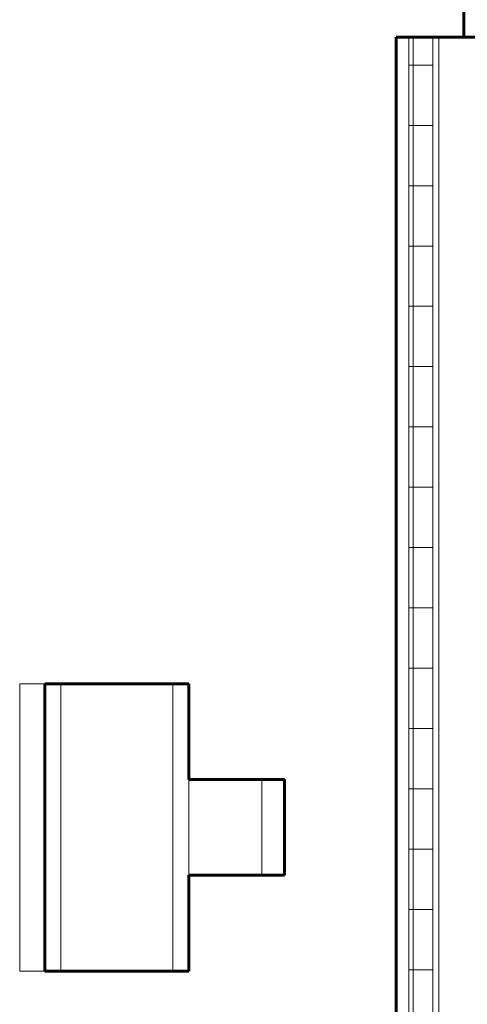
# Model space of a CAD drawing. Header units: inches. Extents: x -1969 to 2015, y -1363 to 1657.
# Tile 7 of 32: x -865 to -809, y 253 to 376. Entities that reach past the tile are written whole.
import ezdxf

# ---------------------------------------------------------------- set-up
doc = ezdxf.new("R2010")
doc.units = ezdxf.units.IN
doc.header["$MEASUREMENT"] = 0
for name, color, linetype, lineweight in [('A-ROOF', 132, 'Continuous', 18), ('A-WALL', 113, 'Continuous', 18), ('A-WALL-PATT', 111, 'Continuous', 60), ('I-WALL', 2, 'Continuous', 18)]:
    doc.layers.add(name, color=color, linetype=linetype, lineweight=lineweight)

msp = doc.modelspace()

# ---------------------------------------------------------------- hatches: boundary and pattern name
at = {"layer": 'A-WALL-PATT', "lineweight": 9}
h = msp.add_hatch(dxfattribs=at)
h.set_pattern_fill('FP_3', color=256, style=0, pattern_type=2)
h.set_pattern_definition([(0, (0, 0), (0, 7.554), []), (90, (0, 0), (-7.554, 5e-16), [])])
h.paths.add_polyline_path([(-813.3374, 109.6642), (-813.3374, 373.6642), (-816.3374, 373.6642), (-816.3374, 109.6642)])

# ---------------------------------------------------------------- linework, layer by layer
at = {"layer": 'A-ROOF'}
for p, q in [((-861.9603, 292.6642), (-865.1341, 292.6642)), ((-865.1341, 292.6642), (-865.1341, 256.6642)), ((-859.9586, 256.6642), (-859.9586, 292.6642)), ((-845.9465, 256.6642), (-845.9465, 292.6642)), ((-843.9447, 268.6642), (-843.9447, 280.6642)), ((-834.7772, 268.6642), (-834.7772, 280.6642)), ((-861.9603, 256.6642), (-865.1341, 256.6642))]:
    msp.add_line(p, q, dxfattribs=at)
at = {"layer": 'A-ROOF', "lineweight": 60}
for p, q in [((-843.9447, 292.6642), (-861.9603, 292.6642)), ((-861.9603, 292.6642), (-861.9603, 256.6642)), ((-843.9447, 280.6642), (-843.9447, 292.6642)), ((-831.9447, 280.6642), (-843.9447, 280.6642)), ((-831.9447, 268.6642), (-831.9447, 280.6642)), ((-843.9447, 268.6642), (-831.9447, 268.6642)), ((-843.9447, 256.6642), (-843.9447, 268.6642)), ((-861.9603, 256.6642), (-843.9447, 256.6642))]:
    msp.add_line(p, q, dxfattribs=at)
at = {"layer": 'A-WALL', "lineweight": 60}
for p, q in [((-809.4624, 373.6642), (-817.9624, 373.6642)), ((-817.9624, 373.6642), (-817.9624, 109.6642))]:
    msp.add_line(p, q, dxfattribs=at)
at = {"layer": 'A-WALL'}
for p, q in [((-816.3374, 373.6642), (-816.3374, 109.6642)), ((-813.3374, 373.6642), (-813.3374, 109.6642)), ((-812.5874, 373.6642), (-812.5874, 109.6642))]:
    msp.add_line(p, q, dxfattribs=at)
at = {"layer": 'I-WALL', "lineweight": 60}
for p, q in [((-809.4624, 389.6642), (-809.4624, 373.6642)), ((-809.4624, 373.6642), (-807.9624, 373.6642))]:
    msp.add_line(p, q, dxfattribs=at)

doc.saveas('drawing.dxf')
